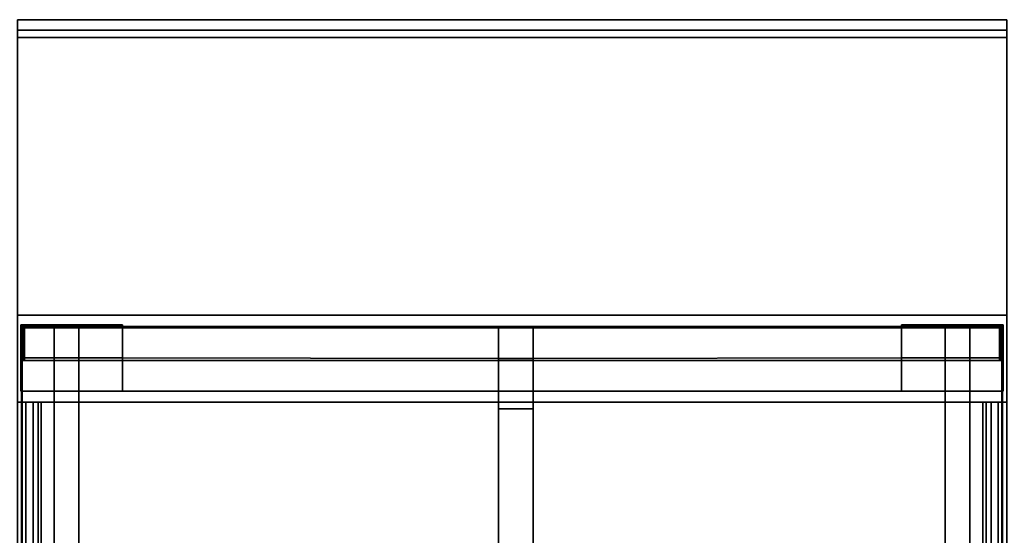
# Model space of a CAD drawing. Extents: x -17.9 to 18, y -14.2 to 13.3.
# Tile 39 of 61: x -5.7 to 5.7, y 7.3 to 13.3. Entities that reach past the tile are written whole.
import ezdxf

# ---------------------------------------------------------------- set-up
doc = ezdxf.new("R2010")
doc.units = 0
doc.layers.add('GRATE_-_2', color=250, linetype='CONTINUOUS')
doc.layers.add('RGM8058UC_-_BODY', color=252, linetype='CONTINUOUS')

msp = doc.modelspace()

# ---------------------------------------------------------------- linework, layer by layer
at = {"layer": 'GRATE_-_2'}
for points in [[(-5.6327, 9.3389, 7.573), (-5.6458, 9.5441, 7.101), (-5.6458, 9.7494, 7.101), (-5.6267, 9.73, 7.7864)], [(-5.6458, 9.7494, 7.101), (-5.2631, 9.7494, 7.101), (-5.2631, 9.73, 7.7864), (-5.6267, 9.73, 7.7864)], [(-5.644, 9.3687, 6.8461), (-5.644, 9.7494, 6.8461), (-5.6458, 9.7494, 7.101), (-5.6458, 9.3687, 7.101)], [(-5.644, 9.7494, 6.8461), (-5.2631, 9.7494, 6.8461), (-5.2631, 9.7494, 7.101), (-5.6458, 9.7494, 7.101)], [(-5.644, 9.3687, 6.8461), (-5.2631, 9.3687, 6.8461), (-5.2631, 9.7494, 6.8461), (-5.644, 9.7494, 6.8461)], [(-5.2631, 9.7494, 7.101), (-5.2631, 9.7494, 6.8461), (-4.9797, 9.7494, 6.8461), (-4.9797, 9.7494, 7.101)], [(-5.2631, 9.7494, 6.8461), (-5.2631, 9.3687, 6.8461), (-4.9797, 9.3687, 6.8461), (-4.9797, 9.7494, 6.8461)], [(-5.2631, 9.73, 7.7864), (-5.2631, 9.7494, 7.101), (-4.9797, 9.7494, 7.101), (-4.9797, 9.73, 7.7864)], [(-4.9797, 9.3687, 6.8461), (-4.4783, 9.3687, 6.8461), (-4.4783, 9.7494, 6.8461), (-4.9797, 9.7494, 6.8461)], [(-4.4783, 9.7494, 7.101), (-4.4783, 9.73, 7.7864), (-4.9797, 9.73, 7.7864), (-4.9797, 9.7494, 7.101)], [(-4.9797, 9.7494, 6.8461), (-4.4783, 9.7494, 6.8461), (-4.4783, 9.7494, 7.101), (-4.9797, 9.7494, 7.101)], [(-4.4783, 9.73, 7.7864), (-4.4783, 9.7494, 7.101), (-4.4783, 9.3687, 7.101)], [(-4.4783, 9.7494, 6.8461), (-4.4783, 9.3687, 6.8461), (-4.4783, 9.3687, 7.101), (-4.4783, 9.7494, 7.101)], [(4.9797, 9.3687, 6.8461), (4.9797, 9.7494, 6.8461), (4.4783, 9.7494, 6.8461), (4.4783, 9.3687, 6.8461)], [(4.4783, 9.73, 7.7864), (4.4783, 9.3687, 7.101), (4.4783, 9.7494, 7.101)], [(4.4783, 9.7494, 7.101), (4.9797, 9.7494, 7.101), (4.9797, 9.73, 7.7864), (4.4783, 9.73, 7.7864)], [(4.9797, 9.7494, 6.8461), (4.9797, 9.7494, 7.101), (4.4783, 9.7494, 7.101), (4.4783, 9.7494, 6.8461)], [(4.4783, 9.7494, 6.8461), (4.4783, 9.7494, 7.101), (4.4783, 9.3687, 7.101), (4.4783, 9.3687, 6.8461)], [(5.2631, 9.7494, 6.8461), (4.9797, 9.7494, 6.8461), (4.9797, 9.3687, 6.8461), (5.2631, 9.3687, 6.8461)], [(5.2631, 9.73, 7.7864), (4.9797, 9.73, 7.7864), (4.9797, 9.7494, 7.101), (5.2631, 9.7494, 7.101)], [(5.2631, 9.7494, 7.101), (4.9797, 9.7494, 7.101), (4.9797, 9.7494, 6.8461), (5.2631, 9.7494, 6.8461)], [(5.644, 9.3687, 6.8461), (5.644, 9.7494, 6.8461), (5.2631, 9.7494, 6.8461), (5.2631, 9.3687, 6.8461)], [(5.6459, 9.7494, 7.101), (5.6268, 9.73, 7.7864), (5.2631, 9.73, 7.7864), (5.2631, 9.7494, 7.101)], [(5.644, 9.7494, 6.8461), (5.6459, 9.7494, 7.101), (5.2631, 9.7494, 7.101), (5.2631, 9.7494, 6.8461)], [(5.6328, 9.3389, 7.573), (5.6268, 9.73, 7.7864), (5.6459, 9.7494, 7.101), (5.6459, 9.5441, 7.101)], [(5.644, 9.3687, 6.8461), (5.6459, 9.3687, 7.101), (5.6459, 9.7494, 7.101), (5.644, 9.7494, 6.8461)], [(-5.6126, 9.7152, 8.3105), (-5.6126, 9.3389, 8.3105), (-5.6327, 9.3389, 7.573), (-5.6267, 9.73, 7.7864)], [(-5.6267, 9.73, 7.7864), (-5.2631, 9.73, 7.7864), (-5.2631, 9.7152, 8.3105), (-5.6126, 9.7152, 8.3105)], [(-5.606, 9.7152, 8.4597), (-5.606, 9.3389, 8.4597), (-5.6126, 9.3389, 8.3105), (-5.6126, 9.7152, 8.3105)], [(-5.2631, 9.7152, 8.3105), (-5.2631, 9.7152, 8.4597), (-5.606, 9.7152, 8.4597), (-5.6126, 9.7152, 8.3105)], [(-5.2631, 9.7152, 8.4597), (-5.2631, 9.3389, 8.4597), (-5.606, 9.3389, 8.4597), (-5.606, 9.7152, 8.4597)], [(-5.2631, 9.7152, 8.3105), (-5.2631, 9.73, 7.7864), (-4.9797, 9.73, 7.7864), (-4.9797, 9.7152, 8.3105)], [(-4.9797, 9.7152, 8.4597), (-4.9797, 9.3389, 8.4597), (-5.2631, 9.3389, 8.4597), (-5.2631, 9.7152, 8.4597)], [(-4.9797, 9.7152, 8.4597), (-5.2631, 9.7152, 8.4597), (-5.2631, 9.7152, 8.3105), (-4.9797, 9.7152, 8.3105)], [(-4.9797, 9.7152, 8.3105), (-4.9797, 9.73, 7.7864), (-4.4783, 9.73, 7.7864), (-4.4783, 9.7152, 8.3105)], [(-4.4783, 9.7152, 8.4597), (-4.4783, 9.3389, 8.4597), (-4.9797, 9.3389, 8.4597), (-4.9797, 9.7152, 8.4597)], [(-4.4783, 9.7152, 8.3105), (-4.4783, 9.7152, 8.4597), (-4.9797, 9.7152, 8.4597), (-4.9797, 9.7152, 8.3105)], [(-4.4783, 9.7152, 8.3105), (-4.4783, 9.73, 7.7864), (-0.1551, 9.73, 7.7864), (-0.1546, 9.7152, 8.3105)], [(-0.1557, 9.3619, 7.101), (-0.1551, 9.73, 7.7864), (-4.4783, 9.73, 7.7864), (-4.4783, 9.3687, 7.101)], [(-0.1546, 9.7152, 8.4597), (-0.1546, 9.3389, 8.4597), (-4.4783, 9.3389, 8.4597), (-4.4783, 9.7152, 8.4597)], [(-0.1546, 9.7152, 8.4597), (-4.4783, 9.7152, 8.4597), (-4.4783, 9.7152, 8.3105), (-0.1546, 9.7152, 8.3105)], [(0.2451, 9.3619, 7.101), (0.2445, 9.73, 7.7864), (-0.1551, 9.73, 7.7864), (-0.1557, 9.3619, 7.101)], [(0.2445, 9.73, 7.7864), (0.2441, 9.7152, 8.3105), (-0.1546, 9.7152, 8.3105), (-0.1551, 9.73, 7.7864)], [(0.2441, 9.7152, 8.4597), (-0.1546, 9.7152, 8.4597), (-0.1546, 9.7152, 8.3105), (0.2441, 9.7152, 8.3105)], [(0.2441, 9.3389, 8.4597), (-0.1546, 9.3389, 8.4597), (-0.1546, 9.7152, 8.4597), (0.2441, 9.7152, 8.4597)], [(4.4783, 9.7152, 8.3105), (0.2441, 9.7152, 8.3105), (0.2445, 9.73, 7.7864), (4.4783, 9.73, 7.7864)], [(0.2441, 9.7152, 8.4597), (4.4783, 9.7152, 8.4597), (4.4783, 9.3389, 8.4597), (0.2441, 9.3389, 8.4597)], [(0.2441, 9.7152, 8.4597), (0.2441, 9.7152, 8.3105), (4.4783, 9.7152, 8.3105), (4.4783, 9.7152, 8.4597)], [(0.2451, 9.3619, 7.101), (4.4783, 9.3687, 7.101), (4.4783, 9.73, 7.7864), (0.2445, 9.73, 7.7864)], [(4.9797, 9.7152, 8.3105), (4.4783, 9.7152, 8.3105), (4.4783, 9.73, 7.7864), (4.9797, 9.73, 7.7864)], [(4.4783, 9.7152, 8.4597), (4.9797, 9.7152, 8.4597), (4.9797, 9.3389, 8.4597), (4.4783, 9.3389, 8.4597)], [(4.4783, 9.7152, 8.3105), (4.9797, 9.7152, 8.3105), (4.9797, 9.7152, 8.4597), (4.4783, 9.7152, 8.4597)], [(5.2631, 9.7152, 8.3105), (4.9797, 9.7152, 8.3105), (4.9797, 9.73, 7.7864), (5.2631, 9.73, 7.7864)], [(4.9797, 9.7152, 8.4597), (5.2631, 9.7152, 8.4597), (5.2631, 9.3389, 8.4597), (4.9797, 9.3389, 8.4597)], [(4.9797, 9.7152, 8.4597), (4.9797, 9.7152, 8.3105), (5.2631, 9.7152, 8.3105), (5.2631, 9.7152, 8.4597)], [(5.6268, 9.73, 7.7864), (5.6127, 9.7152, 8.3105), (5.2631, 9.7152, 8.3105), (5.2631, 9.73, 7.7864)], [(5.2631, 9.7152, 8.4597), (5.606, 9.7152, 8.4597), (5.606, 9.3389, 8.4597), (5.2631, 9.3389, 8.4597)], [(5.2631, 9.7152, 8.3105), (5.6127, 9.7152, 8.3105), (5.606, 9.7152, 8.4597), (5.2631, 9.7152, 8.4597)], [(5.606, 9.7152, 8.4597), (5.6127, 9.7152, 8.3105), (5.6127, 9.3389, 8.3105), (5.606, 9.3389, 8.4597)], [(5.6127, 9.7152, 8.3105), (5.6268, 9.73, 7.7864), (5.6328, 9.3389, 7.573), (5.6127, 9.3389, 8.3105)], [(-5.6458, 9.5441, 7.101), (-5.6327, 9.3389, 7.573), (-5.6458, 9.3389, 7.101)], [(5.6459, 9.5441, 7.101), (5.6459, 9.3389, 7.101), (5.6328, 9.3389, 7.573)], [(-5.644, 8.9879, 6.8461), (-5.644, 9.3687, 6.8461), (-5.6458, 9.3687, 7.101), (-5.6458, 8.9879, 7.101)], [(-5.6398, 8.9879, 7.3179), (-5.6458, 9.3389, 7.101), (-5.6327, 9.3389, 7.573), (-5.6327, 8.9879, 7.573)], [(-5.6458, 9.3389, 7.101), (-5.6398, 8.9879, 7.3179), (-5.6458, 8.9879, 7.101)], [(-5.2631, 8.9879, 6.8461), (-5.2631, 9.3687, 6.8461), (-5.644, 9.3687, 6.8461), (-5.644, 8.9879, 6.8461)], [(-5.6327, 9.3389, 7.573), (-5.2631, 9.3389, 7.573), (-5.2631, 8.9879, 7.573), (-5.6327, 8.9879, 7.573)], [(-5.2631, 9.3389, 8.3105), (-5.2631, 9.3389, 7.573), (-5.6327, 9.3389, 7.573), (-5.6126, 9.3389, 8.3105)], [(-5.606, 9.3389, 8.4597), (-5.2631, 9.3389, 8.4597), (-5.2631, 9.3389, 8.3105), (-5.6126, 9.3389, 8.3105)], [(-4.9797, 8.9879, 6.8461), (-4.9797, 9.3687, 6.8461), (-5.2631, 9.3687, 6.8461), (-5.2631, 8.9879, 6.8461)], [(-4.9797, 9.3389, 7.573), (-5.2631, 9.3389, 7.573), (-5.2631, 9.3389, 8.3105), (-4.9797, 9.3389, 8.3105)], [(-5.2631, 9.3389, 8.3105), (-5.2631, 9.3389, 8.4597), (-4.9797, 9.3389, 8.4597), (-4.9797, 9.3389, 8.3105)], [(-5.2631, 8.9879, 7.573), (-5.2631, 9.3389, 7.573), (-4.9797, 9.3389, 7.573), (-4.9797, 8.9879, 7.573)], [(-4.4783, 8.9879, 6.8461), (-4.4783, 9.3687, 6.8461), (-4.9797, 9.3687, 6.8461), (-4.9797, 8.9879, 6.8461)], [(-4.9797, 9.3389, 8.4597), (-4.4783, 9.3389, 8.4597), (-4.4783, 9.3389, 8.3105), (-4.9797, 9.3389, 8.3105)], [(-4.9797, 9.3389, 8.3105), (-4.4783, 9.3389, 8.3105), (-4.4783, 9.3389, 7.573), (-4.9797, 9.3389, 7.573)], [(-4.9797, 9.3389, 7.573), (-4.4783, 9.3389, 7.573), (-4.4783, 8.9879, 7.573), (-4.9797, 8.9879, 7.573)], [(-0.1557, 9.3619, 7.101), (-4.4783, 9.3687, 7.101), (-4.4783, 8.9879, 7.101), (-0.1557, 8.9879, 7.101)], [(-4.4783, 9.3687, 6.8461), (-4.4783, 8.9879, 6.8461), (-4.4783, 8.9879, 7.101), (-4.4783, 9.3687, 7.101)], [(-0.1546, 9.3389, 7.573), (-4.4783, 9.3389, 7.573), (-4.4783, 9.3389, 8.3105), (-0.1546, 9.3389, 8.3105)], [(-4.4783, 9.3389, 8.3105), (-4.4783, 9.3389, 8.4597), (-0.1546, 9.3389, 8.4597), (-0.1546, 9.3389, 8.3105)], [(-4.4783, 8.9879, 7.573), (-4.4783, 9.3389, 7.573), (-0.1546, 9.3389, 7.573), (-0.1553, 8.9879, 7.573)], [(0.2451, 8.9879, 7.101), (0.2451, 9.3619, 7.101), (-0.1557, 9.3619, 7.101), (-0.1557, 8.9879, 7.101)], [(-0.1546, 9.3389, 7.573), (-0.1546, 9.3389, 8.3105), (-0.155, 8.9879, 7.9261), (-0.1553, 8.9879, 7.573)], [(-0.155, 8.9879, 7.9261), (-0.1546, 9.3389, 8.3105), (-0.1546, 8.9879, 8.3105)], [(0.2441, 9.3389, 8.3105), (0.2441, 8.9879, 8.3105), (-0.1546, 8.9879, 8.3105), (-0.1546, 9.3389, 8.3105)], [(0.2441, 9.3389, 8.3105), (-0.1546, 9.3389, 8.3105), (-0.1546, 9.3389, 8.4597), (0.2441, 9.3389, 8.4597)], [(0.2441, 9.3389, 7.573), (0.2447, 8.9879, 7.573), (0.2444, 8.9879, 7.9261), (0.2441, 9.3389, 8.3105)], [(0.2441, 9.3389, 7.573), (0.2441, 9.3389, 8.3105), (4.4783, 9.3389, 8.3105), (4.4783, 9.3389, 7.573)], [(0.2444, 8.9879, 7.9261), (0.2441, 8.9879, 8.3105), (0.2441, 9.3389, 8.3105)], [(4.4783, 9.3389, 8.3105), (0.2441, 9.3389, 8.3105), (0.2441, 9.3389, 8.4597), (4.4783, 9.3389, 8.4597)], [(4.4783, 8.9879, 7.573), (0.2447, 8.9879, 7.573), (0.2441, 9.3389, 7.573), (4.4783, 9.3389, 7.573)], [(0.2451, 9.3619, 7.101), (0.2451, 8.9879, 7.101), (4.4783, 8.9879, 7.101), (4.4783, 9.3687, 7.101)], [(4.4783, 8.9879, 6.8461), (4.9797, 8.9879, 6.8461), (4.9797, 9.3687, 6.8461), (4.4783, 9.3687, 6.8461)], [(4.4783, 9.3687, 6.8461), (4.4783, 9.3687, 7.101), (4.4783, 8.9879, 7.101), (4.4783, 8.9879, 6.8461)], [(4.9797, 9.3389, 8.4597), (4.9797, 9.3389, 8.3105), (4.4783, 9.3389, 8.3105), (4.4783, 9.3389, 8.4597)], [(4.9797, 9.3389, 8.3105), (4.9797, 9.3389, 7.573), (4.4783, 9.3389, 7.573), (4.4783, 9.3389, 8.3105)], [(4.9797, 9.3389, 7.573), (4.9797, 8.9879, 7.573), (4.4783, 8.9879, 7.573), (4.4783, 9.3389, 7.573)], [(4.9797, 8.9879, 6.8461), (5.2631, 8.9879, 6.8461), (5.2631, 9.3687, 6.8461), (4.9797, 9.3687, 6.8461)], [(4.9797, 9.3389, 7.573), (4.9797, 9.3389, 8.3105), (5.2631, 9.3389, 8.3105), (5.2631, 9.3389, 7.573)], [(5.2631, 9.3389, 8.3105), (4.9797, 9.3389, 8.3105), (4.9797, 9.3389, 8.4597), (5.2631, 9.3389, 8.4597)], [(5.2631, 8.9879, 7.573), (4.9797, 8.9879, 7.573), (4.9797, 9.3389, 7.573), (5.2631, 9.3389, 7.573)], [(5.2631, 8.9879, 6.8461), (5.644, 8.9879, 6.8461), (5.644, 9.3687, 6.8461), (5.2631, 9.3687, 6.8461)], [(5.606, 9.3389, 8.4597), (5.6127, 9.3389, 8.3105), (5.2631, 9.3389, 8.3105), (5.2631, 9.3389, 8.4597)], [(5.6328, 9.3389, 7.573), (5.6328, 8.9879, 7.573), (5.2631, 8.9879, 7.573), (5.2631, 9.3389, 7.573)], [(5.2631, 9.3389, 8.3105), (5.6127, 9.3389, 8.3105), (5.6328, 9.3389, 7.573), (5.2631, 9.3389, 7.573)], [(5.6328, 9.3389, 7.573), (5.6459, 9.3389, 7.101), (5.6399, 8.9879, 7.3179), (5.6328, 8.9879, 7.573)], [(5.6459, 9.3389, 7.101), (5.6459, 8.9879, 7.101), (5.6399, 8.9879, 7.3179)], [(5.644, 8.9879, 6.8461), (5.6459, 8.9879, 7.101), (5.6459, 9.3687, 7.101), (5.644, 9.3687, 6.8461)], [(-5.2631, 8.9879, 7.101), (-5.2631, 8.9879, 6.8461), (-5.644, 8.9879, 6.8461), (-5.6458, 8.9879, 7.101)], [(-5.2631, 8.9879, 7.3179), (-5.2631, 8.9879, 7.101), (-5.6458, 8.9879, 7.101), (-5.6398, 8.9879, 7.3179)], [(-5.2631, 6.9577, 7.3179), (-5.2631, 8.9879, 7.3179), (-5.6398, 8.9879, 7.3179), (-5.6398, 6.9577, 7.3179)], [(-5.6398, 6.9577, 7.3179), (-5.6398, 8.9879, 7.3179), (-5.6327, 8.9879, 7.573), (-5.6327, 6.9577, 7.573)], [(-5.6327, 8.9879, 7.573), (-5.2631, 8.9879, 7.573), (-5.2631, 6.9577, 7.573), (-5.6327, 6.9577, 7.573)], [(-5.2631, 8.9879, 7.101), (-5.2631, 8.9879, 7.3179), (-5.2631, 6.9577, 7.3179), (-5.2631, 6.9577, 7.101)], [(-4.9797, 8.9879, 7.101), (-5.2631, 8.9879, 7.101), (-5.2631, 6.9577, 7.101), (-4.9797, 6.9577, 7.101)], [(-4.9797, 8.9879, 6.8461), (-5.2631, 8.9879, 6.8461), (-5.2631, 8.9879, 7.101), (-4.9797, 8.9879, 7.101)], [(-5.2631, 6.9577, 7.573), (-5.2631, 8.9879, 7.573), (-4.9797, 8.9879, 7.573), (-4.9797, 6.9577, 7.573)], [(-4.4783, 8.9879, 7.573), (-4.4783, 8.9879, 7.101), (-4.9797, 8.9879, 7.101), (-4.9797, 8.9879, 7.573)], [(-4.9797, 8.9879, 7.101), (-4.9797, 6.9577, 7.101), (-4.9797, 6.9577, 7.573), (-4.9797, 8.9879, 7.573)], [(-4.4783, 8.9879, 6.8461), (-4.9797, 8.9879, 6.8461), (-4.9797, 8.9879, 7.101), (-4.4783, 8.9879, 7.101)], [(-0.1557, 8.9879, 7.101), (-4.4783, 8.9879, 7.101), (-4.4783, 8.9879, 7.573), (-0.1553, 8.9879, 7.573)], [(0.2444, 8.7839, 7.101), (0.2451, 8.9879, 7.101), (-0.1557, 8.9879, 7.101), (-0.155, 8.7839, 7.101)], [(-0.155, 8.7839, 7.101), (-0.1557, 8.9879, 7.101), (-0.1553, 8.9879, 7.573), (-0.155, 8.7839, 7.573)], [(-0.155, 8.7839, 7.573), (-0.1553, 8.9879, 7.573), (-0.155, 8.9879, 7.9261), (-0.155, 8.7839, 7.9261)], [(-0.1546, 8.7839, 8.3105), (-0.155, 8.7839, 7.9261), (-0.155, 8.9879, 7.9261), (-0.1546, 8.9879, 8.3105)], [(0.2441, 8.9879, 8.3105), (0.2441, 8.7839, 8.3105), (-0.1546, 8.7839, 8.3105), (-0.1546, 8.9879, 8.3105)], [(0.2441, 8.7839, 8.3105), (0.2441, 8.9879, 8.3105), (0.2444, 8.9879, 7.9261), (0.2444, 8.7839, 7.9261)], [(0.2444, 8.7839, 7.573), (0.2444, 8.7839, 7.9261), (0.2444, 8.9879, 7.9261), (0.2447, 8.9879, 7.573)], [(0.2444, 8.7839, 7.101), (0.2444, 8.7839, 7.573), (0.2447, 8.9879, 7.573), (0.2451, 8.9879, 7.101)], [(0.2451, 8.9879, 7.101), (0.2447, 8.9879, 7.573), (4.4783, 8.9879, 7.573), (4.4783, 8.9879, 7.101)], [(4.4783, 8.9879, 7.573), (4.9797, 8.9879, 7.573), (4.9797, 8.9879, 7.101), (4.4783, 8.9879, 7.101)], [(4.4783, 8.9879, 6.8461), (4.4783, 8.9879, 7.101), (4.9797, 8.9879, 7.101), (4.9797, 8.9879, 6.8461)], [(4.9797, 8.9879, 7.101), (4.9797, 8.9879, 7.573), (4.9797, 6.9577, 7.573), (4.9797, 6.9577, 7.101)], [(4.9797, 8.9879, 7.101), (4.9797, 6.9577, 7.101), (5.2631, 6.9577, 7.101), (5.2631, 8.9879, 7.101)], [(4.9797, 8.9879, 6.8461), (4.9797, 8.9879, 7.101), (5.2631, 8.9879, 7.101), (5.2631, 8.9879, 6.8461)], [(5.2631, 6.9577, 7.573), (4.9797, 6.9577, 7.573), (4.9797, 8.9879, 7.573), (5.2631, 8.9879, 7.573)], [(5.6328, 8.9879, 7.573), (5.6328, 6.9577, 7.573), (5.2631, 6.9577, 7.573), (5.2631, 8.9879, 7.573)], [(5.2631, 8.9879, 7.101), (5.2631, 6.9577, 7.101), (5.2631, 6.9577, 7.3179), (5.2631, 8.9879, 7.3179)], [(5.2631, 8.9879, 7.101), (5.6459, 8.9879, 7.101), (5.644, 8.9879, 6.8461), (5.2631, 8.9879, 6.8461)], [(5.2631, 6.9577, 7.3179), (5.6399, 6.9577, 7.3179), (5.6399, 8.9879, 7.3179), (5.2631, 8.9879, 7.3179)], [(5.2631, 8.9879, 7.3179), (5.6399, 8.9879, 7.3179), (5.6459, 8.9879, 7.101), (5.2631, 8.9879, 7.101)], [(5.6399, 6.9577, 7.3179), (5.6328, 6.9577, 7.573), (5.6328, 8.9879, 7.573), (5.6399, 8.9879, 7.3179)], [(0.2444, 5.9073, 7.9765), (0.2444, 8.7839, 7.9261), (-0.155, 8.7839, 7.9261), (-0.155, 5.9073, 7.9765)], [(-0.155, 8.7839, 7.573), (-0.155, 8.7839, 7.9261), (0.2444, 8.7839, 7.9261), (0.2444, 8.7839, 7.573)], [(-0.155, 8.7839, 7.101), (-0.155, 8.7839, 7.573), (0.2444, 8.7839, 7.573), (0.2444, 8.7839, 7.101)], [(-0.155, 5.9073, 7.9765), (-0.155, 8.7839, 7.9261), (-0.1546, 8.7839, 8.3105), (-0.1546, 5.9073, 8.3105)], [(0.2441, 5.9073, 8.3105), (-0.1546, 5.9073, 8.3105), (-0.1546, 8.7839, 8.3105), (0.2441, 8.7839, 8.3105)], [(0.2444, 5.9073, 7.9765), (0.2441, 5.9073, 8.3105), (0.2441, 8.7839, 8.3105), (0.2444, 8.7839, 7.9261)]]:
    msp.add_3dface(points, dxfattribs=at)
at = {"layer": 'RGM8058UC_-_BODY'}
for points in [[(5.6879, 13.256, 5.9875), (-5.6867, 13.256, 5.9875), (-5.6867, 13.1343, 5.9875), (5.6879, 13.1343, 5.9875)], [(-5.6867, 13.256, 5.9875), (5.6879, 13.256, 5.9875), (5.6879, 13.256, 7.5263), (-5.6867, 13.256, 7.5263)], [(-5.6867, 13.256, 7.5263), (5.6879, 13.256, 7.5263), (5.6879, 13.1343, 7.5263), (-5.6867, 13.1343, 7.5263)], [(5.6879, 13.1343, 5.9875), (-5.6867, 13.1343, 5.9875), (-5.6867, 13.0498, 5.9875), (5.6879, 13.0498, 5.9875)], [(-5.6867, 13.1343, 7.5263), (5.6879, 13.1343, 7.5263), (5.6879, 13.0522, 7.5263), (-5.6867, 13.0522, 7.5263)], [(5.6879, 9.8603, 7.5263), (-5.6867, 9.8603, 7.5263), (-5.6867, 13.0522, 7.5263), (5.6879, 13.0522, 7.5263)], [(-5.6867, 9.8603, 5.9875), (5.6879, 9.8603, 5.9875), (5.6879, 13.0498, 5.9875), (-5.6867, 13.0498, 5.9875)], [(5.6879, 9.8603, 6.7511), (-5.6867, 9.8603, 6.7511), (-5.6867, 9.8603, 7.5263), (5.6879, 9.8603, 7.5263)], [(5.6879, 9.8603, 0.0396), (-5.6867, 9.8603, 0.0396), (-5.6867, -10.5613, 0.0396), (5.6879, -10.5613, 0.0396)], [(-5.6867, 9.8603, 6.7511), (5.6879, 9.8603, 6.7511), (5.6879, 8.8603, 6.7511), (-5.6867, 8.8603, 6.7511)], [(-5.6867, 9.8603, 0.0396), (5.6879, 9.8603, 0.0396), (5.6879, 9.8603, 5.9875), (-5.6867, 9.8603, 5.9875)], [(-5.6867, 8.8603, 6.7511), (-5.4484, 8.8603, 6.0997), (-5.5062, 8.8603, 6.1956)], [(-5.6867, 8.8603, 6.7511), (5.6879, 8.8603, 6.7511), (5.4129, 8.8603, 6.0716), (-5.4117, 8.8603, 6.0716)], [(-5.6867, 8.8603, 6.7511), (-5.5062, 8.8603, 6.1956), (-5.5893, 8.8603, 6.259)], [(-5.6867, 8.8603, 6.7511), (-5.5893, 8.8603, 6.259), (-5.6867, 8.8603, 6.2812)], [(-5.6867, 8.8603, 6.7511), (-5.4117, 8.8603, 6.0716), (-5.4484, 8.8603, 6.0997)], [(-5.5893, -9.5613, 6.259), (-5.6867, -9.5613, 6.2812), (-5.6867, 8.8603, 6.2812), (-5.5893, 8.8603, 6.259)], [(-5.5062, -9.5613, 6.1956), (-5.5893, -9.5613, 6.259), (-5.5893, 8.8603, 6.259), (-5.5062, 8.8603, 6.1956)], [(-5.4484, -9.5613, 6.0997), (-5.5062, -9.5613, 6.1956), (-5.5062, 8.8603, 6.1956), (-5.4484, 8.8603, 6.0997)], [(-5.4117, -9.5613, 6.0716), (-5.4484, -9.5613, 6.0997), (-5.4484, 8.8603, 6.0997), (-5.4117, 8.8603, 6.0716)], [(5.4129, -9.5613, 6.0716), (-5.4117, -9.5613, 6.0716), (-5.4117, 8.8603, 6.0716), (5.4129, 8.8603, 6.0716)], [(5.6879, 8.8603, 6.7511), (5.4496, 8.8603, 6.0997), (5.4129, 8.8603, 6.0716)], [(5.4496, -9.5613, 6.0997), (5.4129, -9.5613, 6.0716), (5.4129, 8.8603, 6.0716), (5.4496, 8.8603, 6.0997)], [(5.4496, 8.8603, 6.0997), (5.6879, 8.8603, 6.7511), (5.5073, 8.8603, 6.1956)], [(5.5073, -9.5613, 6.1956), (5.4496, -9.5613, 6.0997), (5.4496, 8.8603, 6.0997), (5.5073, 8.8603, 6.1956)], [(5.6879, 8.8603, 6.7511), (5.5904, 8.8603, 6.259), (5.5073, 8.8603, 6.1956)], [(5.5904, -9.5613, 6.259), (5.5073, -9.5613, 6.1956), (5.5073, 8.8603, 6.1956), (5.5904, 8.8603, 6.259)], [(5.6879, 8.8603, 6.7511), (5.6879, 8.8603, 6.2812), (5.5904, 8.8603, 6.259)], [(5.6879, -9.5613, 6.2812), (5.5904, -9.5613, 6.259), (5.5904, 8.8603, 6.259), (5.6879, 8.8603, 6.2812)]]:
    msp.add_3dface(points, dxfattribs=at)

doc.saveas('drawing.dxf')
